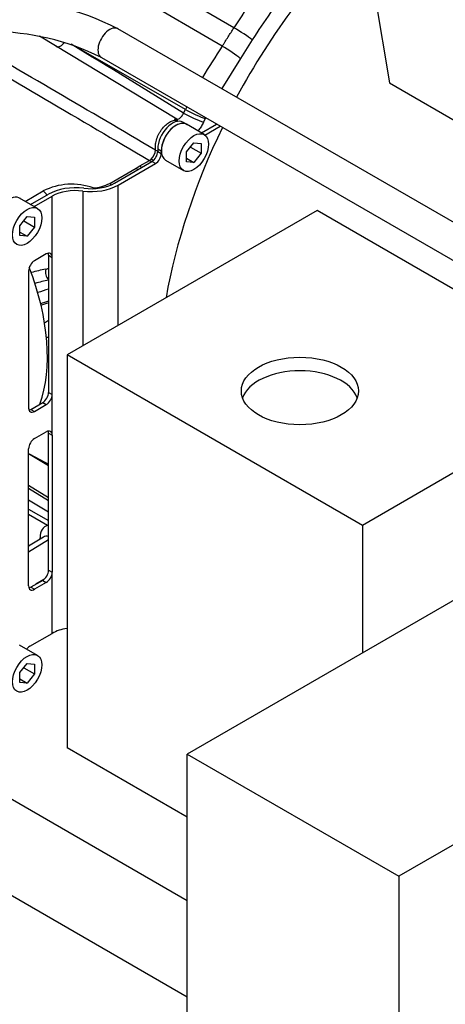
# Model space of a CAD drawing. Header units: inches. Extents: x -13.9 to 83.8, y -28.8 to 34.3.
# Tile 61 of 88: x 54.4 to 57.6, y 10 to 17.4. Entities that reach past the tile are written whole.
import ezdxf

# ---------------------------------------------------------------- set-up
doc = ezdxf.new("R2010")
doc.units = ezdxf.units.IN
doc.header["$MEASUREMENT"] = 0
for name, color, linetype in [('10-24_05_[SOCKET', 7, 'Continuous'), ('2_CYLINDER_W_STO', 7, 'Continuous'), ('C80042_HIGH_PRES', 7, 'Continuous'), ('CONNECTING_ROD_S', 7, 'Continuous'), ('CYLINDER', 7, 'Continuous'), ('DAP_HUBBEL_69JF1', 7, 'Continuous'), ('FAN2', 7, 'Continuous'), ('OLME101132-806-1', 7, 'Continuous'), ('THORGREN_R4000_G', 7, 'Continuous'), ('THORGREN_REAR_GU', 7, 'Continuous'), ('TUBE_UNLOADER_TO', 7, 'Continuous')]:
    doc.layers.add(name, color=color, linetype=linetype)

msp = doc.modelspace()

# ---------------------------------------------------------------- linework, layer by layer
at = {"layer": '10-24_05_[SOCKET', "color": 7, "linetype": 'Continuous'}
for p, q in [((55.7767, 16.5722), (55.6423, 16.6497)), ((55.6434, 16.442), (55.6987, 16.5107)), ((55.6434, 16.3683), (55.6434, 16.442)), ((55.673, 16.4788), (55.7539, 16.4321)), ((55.6987, 16.5107), (55.7539, 16.5058)), ((55.7539, 16.5058), (55.7539, 16.4321)), ((55.4863, 16.3795), (55.6207, 16.302)), ((55.6434, 16.3953), (55.6987, 16.3634)), ((55.6987, 16.3634), (55.6434, 16.3683)), ((55.7539, 16.4321), (55.6987, 16.3634)), ((54.523, 16.0165), (54.3886, 16.0941)), ((54.3897, 15.8864), (54.445, 15.9551)), ((54.4193, 15.9232), (54.5002, 15.8765)), ((54.445, 15.9551), (54.5002, 15.9502)), ((54.5002, 15.9502), (54.5002, 15.8765)), ((54.3897, 15.8127), (54.3897, 15.8864)), ((54.5002, 15.8765), (54.445, 15.8078)), ((54.3897, 15.8397), (54.445, 15.8078)), ((54.445, 15.8078), (54.3897, 15.8127)), ((54.523, 12.6558), (54.3886, 12.7334)), ((54.3897, 12.5257), (54.445, 12.5944)), ((54.445, 12.5944), (54.5002, 12.5895)), ((54.5002, 12.5895), (54.5002, 12.5158)), ((54.3897, 12.452), (54.3897, 12.5257)), ((54.4193, 12.5625), (54.5002, 12.5158)), ((54.5002, 12.5158), (54.445, 12.4471)), ((54.3897, 12.479), (54.445, 12.4471)), ((54.445, 12.4471), (54.3897, 12.452))]:
    msp.add_line(p, q, dxfattribs=at)
msp.add_ellipse((55.5643, 16.5146), major_axis=(-0.078, -0.1351), ratio=0.57735, start_param=3.141593, end_param=6.283185, dxfattribs=at)
for centre in [(55.6987, 16.4371), (54.445, 15.8814), (54.445, 12.5207)]:
    msp.add_ellipse(centre, major_axis=(-0.078, -0.1351), ratio=0.57735, dxfattribs=at)
at = {"layer": '2_CYLINDER_W_STO', "color": 7, "linetype": 'Continuous'}
for p, q in [((55.9997, 17.3758), (53.6568, 18.7364)), ((55.912, 17.2377), (53.6369, 18.5614)), ((55.5705, 16.6874), (54.5377, 17.3135)), ((56.1374, 17.2852), (56.0479, 17.1444)), ((55.635, 16.7621), (54.782, 17.2502)), ((56.0479, 17.1444), (55.9079, 16.9178)), ((55.6214, 16.7339), (55.635, 16.7621)), ((55.7844, 16.6925), (55.7712, 16.6654)), ((55.2919, 16.3365), (55.3646, 16.3784)), ((55.3646, 16.3784), (55.3783, 16.3883)), ((55.0656, 16.2056), (55.264, 16.3201)), ((55.264, 16.3201), (55.2919, 16.3365)), ((54.4298, 16.0703), (54.5648, 16.1483)), ((54.6062, 14.0808), (54.4563, 14.1703)), ((54.6062, 13.8412), (54.4563, 13.934)), ((54.6062, 13.8168), (54.4563, 13.9096)), ((54.4563, 13.8257), (54.6062, 13.7361)), ((54.4563, 13.7557), (54.6062, 13.6691)), ((54.5995, 13.6322), (54.4563, 13.7149)), ((54.5682, 13.5455), (54.4563, 13.4763)), ((54.6062, 13.5241), (54.4563, 13.4314)), ((54.4563, 13.4865), (54.4648, 13.4815)), ((54.5423, 13.5295), (54.5423, 13.5393)), ((54.5716, 13.2262), (54.5112, 13.1901))]:
    msp.add_line(p, q, dxfattribs=at)
for centre, radius, start, end in [((61.0196, 14.1612), 5.9609, 141.90633, 147.36565), ((60.9941, 14.1749), 5.7673, 142.47998, 147.3641), ((-47.2553, -157.428), 201.9294, 59.441514, 59.932291), ((478.2151, 737.3181), 835.797, 239.4824961, 239.6072302), ((-22.1419, -109.1862), 147.9967, 58.302177, 58.686233), ((60.6674, 14.0849), 5.7055, 146.4558, 149.2605), ((58.7909, 15.2391), 3.5042, 153.89023, 154.23952), ((58.8957, 15.1884), 3.4558, 154.08639, 154.1997), ((55.3113, 16.4598), 0.0979, 313.10386, 357.51176), ((54.7795, 15.721), 0.4782, 70.11095, 116.67828), ((54.9252, 16.4666), 0.2964, 273.29311, 298.28987), ((180.836, 250.0156), 267.5696, 241.814711, 241.85113)]:
    msp.add_arc(centre, radius, start, end, dxfattribs=at)
for centre, major_axis, ratio, start_param, end_param in [((56.0525, 17.3342), (0.101, -0.0647), 0.065346, 0.616995, 2.161611), ((54.6989, 17.2892), (0.0328, 0.0538), 0.553545, 3.0874, 4.6547), ((55.963, 17.1934), (0.1, -0.0663), 0.087215, 0.618187, 2.162803), ((55.6995, 16.7415), (0.1079, -0.0526), 0.098699, 4.119615, 5.664232), ((55.6864, 16.7144), (0.1081, -0.052), 0.105838, 4.11909, 5.663706), ((55.43, 16.468), (0.03, 0), 0.57735, 3.944444, 4.604367), ((55.3641, 16.3542), (0.015, -0.026), 0.57735, 1.708734, 2.330015), ((55.384, 16.369), (0.0205, -0.0219), 0.377875, 1.564316, 2.213913), ((55.2635, 16.2959), (0.015, -0.026), 0.57735, 1.715593, 2.330015), ((55.2914, 16.3123), (0.015, -0.026), 0.57735, 1.708734, 2.330015), ((54.5637, 16.0999), (0.03, -0.052), 0.57735, 1.563318, 2.330015), ((55.0651, 16.1814), (0.015, -0.026), 0.57735, 1.76892, 2.330015), ((54.6749, 13.4627), (0.0938, -0.1624), 0.577174, 2.961441, 3.926839), ((54.6307, 13.4372), (0.0609, -0.1093), 0.576911, 2.657406, 3.167747), ((54.4981, 13.5138), (-0.0625, 0), 0.57735, 3.739437, 3.926991)]:
    msp.add_ellipse(centre, major_axis=major_axis, ratio=ratio, start_param=start_param, end_param=end_param, dxfattribs=at)
for points, knots in [([(55.912, 17.2377), (55.9158, 17.2433), (55.9195, 17.2491), (55.9268, 17.2606), (55.9304, 17.2664), (55.9413, 17.2837), (55.9486, 17.2952), (55.9704, 17.3298), (55.985, 17.3528), (55.9997, 17.3758)], [0, 0, 0, 0, 0.125, 0.125, 0.25, 0.25, 0.5, 0.5, 1, 1, 1, 1]), ([(55.4092, 16.4555), (55.4092, 16.4616), (55.4092, 16.4676), (55.4092, 16.4797), (55.4091, 16.4858), (55.4106, 16.5046), (55.4131, 16.5181), (55.419, 16.5383), (55.4213, 16.5451), (55.4266, 16.5586), (55.4296, 16.5654), (55.4362, 16.5787), (55.4398, 16.5851), (55.4475, 16.5978), (55.4516, 16.6041), (55.4647, 16.6219), (55.4741, 16.6326), (55.4943, 16.6517), (55.5046, 16.6595), (55.5204, 16.6689), (55.5257, 16.6716), (55.5361, 16.676), (55.5412, 16.6777), (55.5513, 16.6802), (55.5563, 16.6809), (55.5659, 16.6814), (55.5706, 16.6812), (55.575, 16.6804)], [0, 0, 0, 0, 0.0625, 0.0625, 0.125, 0.125, 0.25, 0.25, 0.3125, 0.3125, 0.375, 0.375, 0.4375, 0.4375, 0.5, 0.5, 0.625, 0.625, 0.75, 0.75, 0.8125, 0.8125, 0.875, 0.875, 0.9375, 0.9375, 1, 1, 1, 1]), ([(55.5532, 16.6899), (55.5572, 16.6877), (55.5658, 16.683), (55.5711, 16.6746), (55.5729, 16.671)], [0, 0, 0, 0, 0.1694441, 0.4433187, 0.4433187, 0.4433187, 0.4433187]), ([(55.575, 16.6804), (55.5748, 16.679), (55.5738, 16.6764), (55.5714, 16.6721), (55.5708, 16.671), (55.5701, 16.6698)], [0, 0, 0, 0, 0.25, 0.25, 0.3269458, 0.3269458, 0.3269458, 0.3269458]), ([(55.575, 16.6804), (55.5753, 16.6821), (55.5746, 16.6837), (55.5726, 16.6859), (55.5719, 16.6865), (55.5711, 16.687)], [0, 0, 0, 0, 0.25, 0.25, 0.3512874, 0.3512874, 0.3512874, 0.3512874]), ([(55.5726, 16.6874), (55.5729, 16.6875), (55.5733, 16.6876), (55.5772, 16.6883), (55.5808, 16.6896), (55.5882, 16.6932), (55.5918, 16.6956), (55.5988, 16.7012), (55.6023, 16.7046), (55.6118, 16.7156), (55.6173, 16.7245), (55.6214, 16.7339)], [0.3618881, 0.3618881, 0.3618881, 0.3618881, 0.375, 0.375, 0.5, 0.5, 0.625, 0.625, 0.75, 0.75, 1, 1, 1, 1]), ([(55.7712, 16.6654), (55.7663, 16.6551), (55.7608, 16.6451), (55.7488, 16.6258), (55.7423, 16.6165), (55.7331, 16.6048), (55.7308, 16.602), (55.7285, 16.5992)], [0, 0, 0, 0, 0.125, 0.125, 0.25, 0.25, 0.2907168, 0.2907168, 0.2907168, 0.2907168])]:
    msp.add_open_spline(points, degree=3, knots=knots, dxfattribs=at)
msp.add_open_spline([(54.6067, 13.6278), (54.6044, 13.6293), (54.6019, 13.6308), (54.5995, 13.6322)], degree=3, dxfattribs=at)
at = {"layer": 'C80042_HIGH_PRES', "color": 7, "linetype": 'Continuous'}
for p, q in [((55.6488, 10.8101), (52.8076, 12.4505)), ((52.2764, 12.0354), (55.6488, 10.0884))]:
    msp.add_line(p, q, dxfattribs=at)
at = {"layer": 'CONNECTING_ROD_S', "color": 7, "linetype": 'Continuous'}
for centre, radius, start, end in [((54.8967, 14.3764), 0.987, 107.07013, 110.97088), ((54.8608, 14.4026), 0.9382, 105.67718, 109.58959)]:
    msp.add_arc(centre, radius, start, end, dxfattribs=at)
for centre, major_axis, ratio, start_param, end_param in [((54.2247, 14.1893), (0.7558, 1.309), 0.57735, 0.442039, 0.547968), ((54.6287, 15.5336), (0.0101, -0.0617), 0.738016, 4.168318, 5.560513), ((54.6004, 15.6197), (-0.0334, -0.0579), 0.57735, 0.442039, 0.908432), ((54.2673, 14.1647), (0.7245, 1.2549), 0.57735, 0.448335, 0.552354), ((54.3468, 14.1188), (0.7226, 1.2515), 0.57735, 0.528727, 0.610224)]:
    msp.add_ellipse(centre, major_axis=major_axis, ratio=ratio, start_param=start_param, end_param=end_param, dxfattribs=at)
at = {"layer": 'CYLINDER', "color": 7, "linetype": 'Continuous'}
msp.add_ellipse((53.5579, 15.5013), major_axis=(-0.735, 1.2731), ratio=0.57735, start_param=3.597394, end_param=4.444397, dxfattribs=at)
at = {"layer": 'DAP_HUBBEL_69JF1', "color": 7, "linetype": 'Continuous'}
for p, q in [((58.1237, 13.3427), (55.6488, 11.9139)), ((55.6488, 11.9139), (57.2398, 10.9953)), ((55.6488, 9.9747), (55.6488, 11.9139)), ((58.3347, 11.6274), (57.2398, 10.9953)), ((57.2398, 10.9953), (57.2398, 9.0561))]:
    msp.add_line(p, q, dxfattribs=at)
at = {"layer": 'FAN2', "color": 7, "linetype": 'Continuous'}
msp.add_arc((54.3747, 18.4424), 3.4008, 273.53844, 273.89898, dxfattribs=at)
at = {"layer": 'OLME101132-806-1', "color": 7, "linetype": 'Continuous'}
for p, q in [((56.9664, 18.1752), (57.1697, 16.9608)), ((57.1697, 16.9608), (60.7053, 14.9195)), ((56.6256, 16.001), (54.7455, 14.9155)), ((58.846, 14.7191), (56.6256, 16.001)), ((54.7455, 14.9155), (54.7455, 11.9598)), ((56.9658, 13.6336), (54.7455, 14.9155)), ((58.846, 14.7191), (56.9658, 13.6336)), ((56.9658, 13.6336), (56.9658, 12.6742)), ((55.6488, 11.4383), (54.7455, 11.9598))]:
    msp.add_line(p, q, dxfattribs=at)
for centre, major_axis, start_param, end_param in [((57.7026, 16.066), (-1.605, -2.7799), 4.253637, 4.762139), ((56.4956, 14.542), (0.44, 0), 0.202259, 2.939334)]:
    msp.add_ellipse(centre, major_axis=major_axis, ratio=0.57735, start_param=start_param, end_param=end_param, dxfattribs=at)
msp.add_ellipse((56.4956, 14.644), major_axis=(0.44, 0), ratio=0.57735, dxfattribs=at)
at = {"layer": 'THORGREN_R4000_G', "color": 7, "linetype": 'Continuous'}
msp.add_ellipse((54.5091, 17.9097), major_axis=(1.71, 2.9618), ratio=0.57735, start_param=3.954563, end_param=3.967127, dxfattribs=at)
at = {"layer": 'THORGREN_REAR_GU', "color": 7, "linetype": 'Continuous'}
for p, q in [((55.6426, 16.6502), (55.6157, 16.6657)), ((55.755, 16.5847), (55.8699, 16.6511)), ((55.7815, 16.569), (55.8968, 16.6355)), ((55.4268, 16.4662), (55.4536, 16.4507)), ((55.4268, 16.4662), (55.4268, 16.4462)), ((55.4268, 16.4462), (55.4536, 16.4307)), ((55.4536, 16.4507), (55.4536, 16.4307)), ((55.102, 16.2077), (55.3826, 16.3697)), ((55.4094, 16.3542), (55.3826, 16.3697)), ((55.1288, 16.1922), (55.4094, 16.3542)), ((54.8634, 16.1473), (54.8634, 14.9836)), ((55.1288, 15.1369), (55.1288, 16.1922)), ((54.4716, 16.0462), (54.6062, 16.1239)), ((54.4984, 16.0307), (54.633, 16.1084)), ((54.633, 15.6491), (54.633, 16.1084)), ((54.5889, 15.6747), (54.5005, 15.6236)), ((54.6062, 15.6647), (54.633, 15.6491)), ((54.6062, 15.6647), (54.6062, 14.6334)), ((54.633, 14.6179), (54.633, 15.6491)), ((54.4563, 15.5471), (54.4563, 14.5158)), ((54.6062, 14.6334), (54.633, 14.6179)), ((54.633, 14.3117), (54.633, 14.6179)), ((54.4736, 14.5058), (54.562, 14.5569)), ((54.5005, 14.4903), (54.5889, 14.5414)), ((54.562, 14.5569), (54.5889, 14.5414)), ((54.4736, 14.5058), (54.5005, 14.4903)), ((54.5005, 14.2862), (54.5889, 14.3372)), ((54.6062, 13.296), (54.6062, 14.3272)), ((54.6062, 14.3272), (54.633, 14.3117)), ((54.633, 14.3117), (54.633, 13.2805)), ((54.4563, 13.1784), (54.4563, 14.2097)), ((54.6062, 13.296), (54.633, 13.2805)), ((54.633, 12.8212), (54.633, 13.2805)), ((54.562, 13.2195), (54.4736, 13.1684)), ((54.5889, 13.2039), (54.5005, 13.1529)), ((54.562, 13.2195), (54.5889, 13.2039)), ((54.4736, 13.1684), (54.5005, 13.1529)), ((54.465, 12.7242), (54.633, 12.8212))]:
    msp.add_line(p, q, dxfattribs=at)
for centre, major_axis, start_param, end_param in [((55.5374, 16.5301), (-0.0782, -0.1355), 3.141593, 5.497787), ((55.5643, 16.5146), (-0.0782, -0.1355), 3.061635, 5.497787), ((57.7302, 16.0504), (-1.625, -2.8146), 4.838875, 5.274238), ((55.3826, 16.4207), (-0.0312, -0.0541), 0.785398, 2.356194), ((55.4094, 16.4052), (0.0312, 0.0541), 3.926991, 5.497787), ((54.8098, 16.0064), (-0.288, 0), 4.49628, 5.497787), ((54.8098, 16.0064), (-0.25, 0), 4.49628, 5.497787), ((54.9252, 16.3097), (-0.288, 0), 1.354687, 2.356194), ((54.9252, 16.3097), (-0.25, 0), 1.354687, 2.356194), ((54.3106, 15.959), (-0.0782, -0.1355), 3.061635, 5.417793), ((54.5889, 15.6236), (-0.0312, -0.0541), 2.356194, 3.926991), ((54.562, 15.6391), (-0.0312, -0.0541), 2.356194, 2.697187), ((54.5005, 15.5726), (0.0312, 0.0541), 0.785398, 2.356194), ((54.562, 14.6079), (-0.0312, -0.0541), 0.785398, 2.356194), ((54.5889, 14.5924), (-0.0312, -0.0541), 0.785398, 2.356194), ((54.5005, 14.5414), (0.0312, 0.0541), 2.356194, 3.926991), ((54.4736, 14.5569), (0.0312, 0.0541), 3.585998, 3.926991), ((54.5889, 14.2862), (-0.0312, -0.0541), 2.356194, 3.926991), ((54.562, 14.3017), (-0.0312, -0.0541), 2.356194, 2.697187), ((54.5005, 14.2352), (-0.0312, -0.0541), 3.926991, 5.497787), ((54.562, 13.2705), (0.0312, 0.0541), 3.926991, 5.497787), ((54.5889, 13.255), (0.0312, 0.0541), 3.926991, 5.497787), ((54.5005, 13.2039), (0.0312, 0.0541), 2.356194, 3.926991), ((54.4736, 13.2195), (0.0312, 0.0541), 3.585998, 3.926991), ((54.8098, 12.7191), (0.25, 0), 1.831113, 2.356194), ((54.465, 12.6731), (-0.0312, -0.0541), 3.926991, 4.486256)]:
    msp.add_ellipse(centre, major_axis=major_axis, ratio=0.57735, start_param=start_param, end_param=end_param, dxfattribs=at)
at = {"layer": 'TUBE_UNLOADER_TO', "color": 7, "linetype": 'Continuous'}
for p, q in [((59.7596, 14.694), (55.1281, 17.368)), ((55.0031, 17.1515), (59.6346, 14.4775))]:
    msp.add_line(p, q, dxfattribs=at)
for centre, radius, start, end in [((54.1817, 15.5133), 2.0823, 62.9676, 117.0324), ((54.1817, 15.5124), 1.8335, 63.38468, 116.61532)]:
    msp.add_arc(centre, radius, start, end, dxfattribs=at)
msp.add_ellipse((55.0656, 17.2598), major_axis=(0.0625, 0.1083), ratio=0.57735, start_param=0, end_param=3.141593, dxfattribs=at)

doc.saveas('drawing.dxf')
